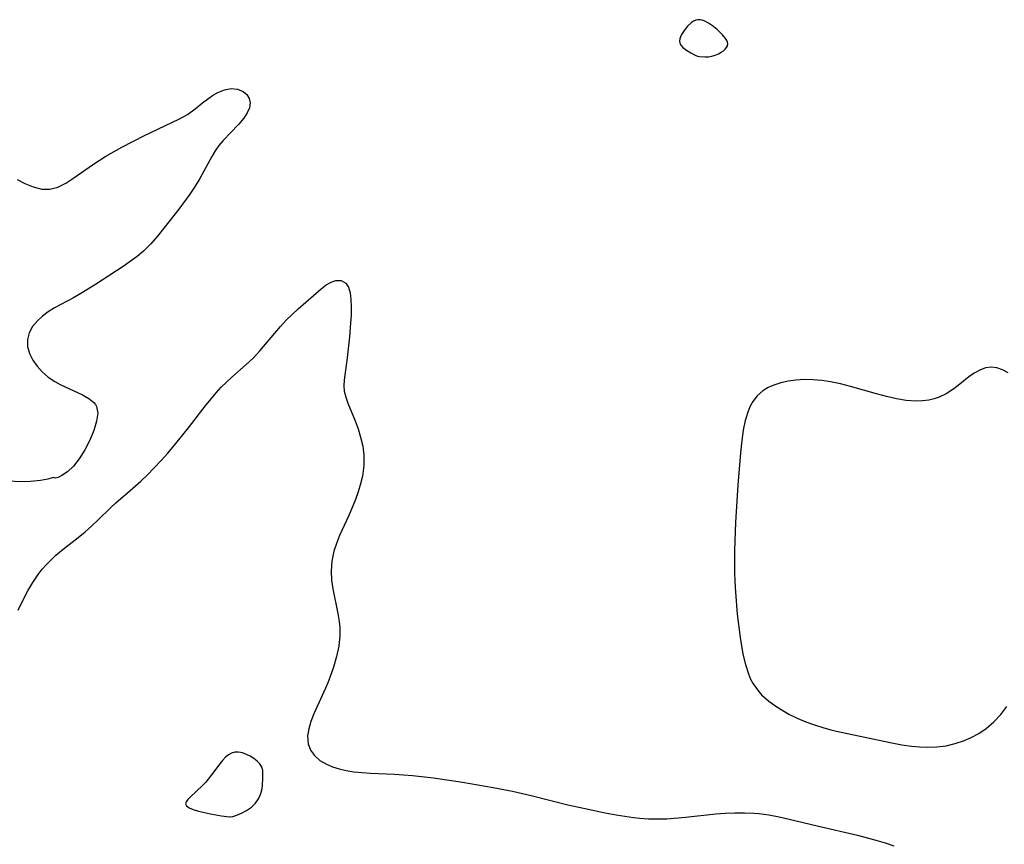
# Model space of a CAD drawing. Header units: metres. Extents: x 1073367 to 1082519, y 1569854 to 1574957.
# Tile 205 of 256: x 1075583 to 1075751, y 1573377 to 1573518. Entities that reach past the tile are written whole.
import ezdxf

# ---------------------------------------------------------------- set-up
doc = ezdxf.new("R2010")
doc.units = ezdxf.units.M
doc.layers.add('CGG_CurvaNivelLidar_v1', color=253, linetype='Continuous', lineweight=30)

msp = doc.modelspace()

# ---------------------------------------------------------------- linework, layer by layer
at = {"layer": 'CGG_CurvaNivelLidar_v1'}
for p, q in [((1075697.4674, 1573517.2537, 67.5), (1075696.7937, 1573516.6498, 67.5)), ((1075697.8225, 1573517.4914, 67.5), (1075697.4674, 1573517.2537, 67.5)), ((1075698.1884, 1573517.6659, 67.5), (1075697.8225, 1573517.4914, 67.5)), ((1075698.566, 1573517.755, 67.5), (1075698.1884, 1573517.6659, 67.5)), ((1075698.9135, 1573517.7467, 67.5), (1075698.566, 1573517.755, 67.5)), ((1075699.2685, 1573517.6688, 67.5), (1075698.9135, 1573517.7467, 67.5)), ((1075699.6283, 1573517.5383, 67.5), (1075699.2685, 1573517.6688, 67.5)), ((1075700.353, 1573517.1664, 67.5), (1075699.6283, 1573517.5383, 67.5)), ((1075701.069, 1573516.6954, 67.5), (1075700.353, 1573517.1664, 67.5)), ((1075695.7446, 1573515.2107, 67.5), (1075695.5718, 1573514.8406, 67.5)), ((1075696.1924, 1573515.9352, 67.5), (1075695.7446, 1573515.2107, 67.5)), ((1075696.7937, 1573516.6498, 67.5), (1075696.1924, 1573515.9352, 67.5)), ((1075701.7708, 1573516.1383, 67.5), (1075701.069, 1573516.6954, 67.5)), ((1075702.7432, 1573515.1949, 67.5), (1075701.7708, 1573516.1383, 67.5)), ((1075703.2724, 1573514.549, 67.5), (1075702.7432, 1573515.1949, 67.5)), ((1075695.4441, 1573514.4738, 67.5), (1075695.3854, 1573514.1093, 67.5)), ((1075695.3854, 1573514.1093, 67.5), (1075695.4556, 1573513.7296, 67.5)), ((1075695.5718, 1573514.8406, 67.5), (1075695.4441, 1573514.4738, 67.5)), ((1075695.4556, 1573513.7296, 67.5), (1075695.6705, 1573513.3546, 67.5)), ((1075703.4734, 1573514.2288, 67.5), (1075703.2724, 1573514.549, 67.5)), ((1075703.6098, 1573513.9135, 67.5), (1075703.4734, 1573514.2288, 67.5)), ((1075703.5933, 1573513.3052, 67.5), (1075703.6573, 1573513.6062, 67.5)), ((1075703.6573, 1573513.6062, 67.5), (1075703.6098, 1573513.9135, 67.5)), ((1075695.6705, 1573513.3546, 67.5), (1075696.0024, 1573512.9938, 67.5)), ((1075696.0024, 1573512.9938, 67.5), (1075696.4131, 1573512.6552, 67.5)), ((1075696.4131, 1573512.6552, 67.5), (1075697.3237, 1573512.0765, 67.5)), ((1075697.3237, 1573512.0765, 67.5), (1075698.0592, 1573511.7073, 67.5)), ((1075701.5159, 1573511.722, 67.5), (1075702.0517, 1573511.9429, 67.5)), ((1075702.0517, 1573511.9429, 67.5), (1075702.5266, 1573512.1956, 67.5)), ((1075702.5266, 1573512.1956, 67.5), (1075702.9125, 1573512.4631, 67.5)), ((1075702.9125, 1573512.4631, 67.5), (1075703.2023, 1573512.734, 67.5)), ((1075703.2023, 1573512.734, 67.5), (1075703.4339, 1573513.0147, 67.5)), ((1075703.4339, 1573513.0147, 67.5), (1075703.5933, 1573513.3052, 67.5)), ((1075698.0592, 1573511.7073, 67.5), (1075698.5, 1573511.524, 67.5)), ((1075698.5, 1573511.524, 67.5), (1075698.8527, 1573511.444, 67.5)), ((1075698.8527, 1573511.444, 67.5), (1075699.788, 1573511.3941, 67.5)), ((1075699.788, 1573511.3941, 67.5), (1075700.3706, 1573511.4386, 67.5)), ((1075700.3706, 1573511.4386, 67.5), (1075700.9466, 1573511.5492, 67.5)), ((1075700.9466, 1573511.5492, 67.5), (1075701.5159, 1573511.722, 67.5)), ((1075615.6251, 1573504.79, 67), (1075616.5072, 1573505.2933, 67)), ((1075616.5072, 1573505.2933, 67), (1075617.6688, 1573505.7758, 67)), ((1075617.6688, 1573505.7758, 67), (1075618.7988, 1573505.998, 67)), ((1075618.7988, 1573505.998, 67), (1075619.896, 1573505.9006, 67)), ((1075619.896, 1573505.9006, 67), (1075620.8422, 1573505.5034, 67)), ((1075620.8422, 1573505.5034, 67), (1075621.4629, 1573504.9753, 67)), ((1075612.6522, 1573502.5405, 67), (1075613.8954, 1573503.549, 67)), ((1075613.8954, 1573503.549, 67), (1075614.7526, 1573504.1998, 67)), ((1075614.7526, 1573504.1998, 67), (1075615.6251, 1573504.79, 67)), ((1075621.4629, 1573504.9753, 67), (1075621.8802, 1573504.3112, 67)), ((1075621.8802, 1573504.3112, 67), (1075622.0453, 1573503.5482, 67)), ((1075622.0453, 1573503.5482, 67), (1075621.9207, 1573502.7172, 67)), ((1075611.3428, 1573501.5782, 67), (1075612.6522, 1573502.5405, 67)), ((1075621.5474, 1573501.8461, 67), (1075620.9784, 1573500.9595, 67)), ((1075621.9207, 1573502.7172, 67), (1075621.5474, 1573501.8461, 67)), ((1075603.9835, 1573497.9557, 67), (1075609.8782, 1573500.7471, 67)), ((1075609.8782, 1573500.7471, 67), (1075611.3428, 1573501.5782, 67)), ((1075620.9784, 1573500.9595, 67), (1075620.0366, 1573499.8279, 67)), ((1075620.0366, 1573499.8279, 67), (1075617.4229, 1573497.1402, 67)), ((1075600.1112, 1573495.9829, 67), (1075603.9835, 1573497.9557, 67)), ((1075617.4229, 1573497.1402, 67), (1075616.7138, 1573496.286, 67)), ((1075597.401, 1573494.4464, 67), (1075600.1112, 1573495.9829, 67)), ((1075616.0809, 1573495.3569, 67), (1075615.4978, 1573494.3605, 67)), ((1075616.7138, 1573496.286, 67), (1075616.0809, 1573495.3569, 67)), ((1075595.1036, 1573492.9718, 67), (1075596.2347, 1573493.7189, 67)), ((1075596.2347, 1573493.7189, 67), (1075597.401, 1573494.4464, 67)), ((1075615.4978, 1573494.3605, 67), (1075613.4596, 1573490.6384, 67)), ((1075591.913, 1573490.7395, 67), (1075595.1036, 1573492.9718, 67)), ((1075582.2541, 1573490.4286, 67), (1075583.5327, 1573489.7799, 67)), ((1075590.5512, 1573489.8486, 67), (1075591.913, 1573490.7395, 67)), ((1075613.4596, 1573490.6384, 67), (1075612.6471, 1573489.2943, 67)), ((1075583.5327, 1573489.7799, 67), (1075585.0007, 1573489.1792, 67)), ((1075585.0007, 1573489.1792, 67), (1075586.4428, 1573488.8163, 67)), ((1075586.4428, 1573488.8163, 67), (1075587.8418, 1573488.7836, 67)), ((1075587.8418, 1573488.7836, 67), (1075589.2077, 1573489.1574, 67)), ((1075589.2077, 1573489.1574, 67), (1075590.5512, 1573489.8486, 67)), ((1075612.6471, 1573489.2943, 67), (1075611.7623, 1573487.9699, 67)), ((1075611.7623, 1573487.9699, 67), (1075609.8496, 1573485.3831, 67)), ((1075609.8496, 1573485.3831, 67), (1075607.3071, 1573482.1308, 67)), ((1075607.3071, 1573482.1308, 67), (1075606.2045, 1573480.7704, 67)), ((1075606.2045, 1573480.7704, 67), (1075605.0583, 1573479.4616, 67)), ((1075603.8347, 1573478.2397, 67), (1075602.7297, 1573477.3035, 67)), ((1075605.0583, 1573479.4616, 67), (1075603.8347, 1573478.2397, 67)), ((1075601.5665, 1573476.4316, 67), (1075600.3658, 1573475.6014, 67)), ((1075602.7297, 1573477.3035, 67), (1075601.5665, 1573476.4316, 67)), ((1075600.3658, 1573475.6014, 67), (1075595.6329, 1573472.525, 67)), ((1075635.8812, 1573472.9382, 67), (1075636.6671, 1573473.2167, 67)), ((1075636.6671, 1573473.2167, 67), (1075637.6254, 1573473.2291, 67)), ((1075637.6254, 1573473.2291, 67), (1075638.3935, 1573472.7658, 67)), ((1075595.6329, 1573472.525, 67), (1075593.143, 1573470.9834, 67)), ((1075630.2679, 1573468.3745, 67), (1075634.1774, 1573471.7985, 67)), ((1075634.1774, 1573471.7985, 67), (1075635.0658, 1573472.4715, 67)), ((1075635.0658, 1573472.4715, 67), (1075635.8812, 1573472.9382, 67)), ((1075638.3935, 1573472.7658, 67), (1075638.8443, 1573472.0532, 67)), ((1075638.8443, 1573472.0532, 67), (1075639.129, 1573471.0894, 67)), ((1075591.8877, 1573470.269, 67), (1075588.61, 1573468.5103, 67)), ((1075593.143, 1573470.9834, 67), (1075591.8877, 1573470.269, 67)), ((1075639.129, 1573471.0894, 67), (1075639.2753, 1573469.9598, 67)), ((1075639.2753, 1573469.9598, 67), (1075639.3212, 1573468.6984, 67)), ((1075588.61, 1573468.5103, 67), (1075587.5457, 1573467.8391, 67)), ((1075629.2298, 1573467.4217, 67), (1075630.2679, 1573468.3745, 67)), ((1075639.3212, 1573468.6984, 67), (1075639.2928, 1573467.3429, 67)), ((1075586.5696, 1573467.1121, 67), (1075585.7089, 1573466.3229, 67)), ((1075587.5457, 1573467.8391, 67), (1075586.5696, 1573467.1121, 67)), ((1075627.2567, 1573465.3581, 67), (1075628.2308, 1573466.4164, 67)), ((1075628.2308, 1573466.4164, 67), (1075629.2298, 1573467.4217, 67)), ((1075639.2928, 1573467.3429, 67), (1075639.2116, 1573465.9243, 67)), ((1075584.8954, 1573465.3268, 67), (1075584.3133, 1573464.2589, 67)), ((1075585.7089, 1573466.3229, 67), (1075584.8954, 1573465.3268, 67)), ((1075623.6988, 1573461.1839, 67), (1075627.2567, 1573465.3581, 67)), ((1075639.2116, 1573465.9243, 67), (1075639.0159, 1573463.5858, 67)), ((1075584.3133, 1573464.2589, 67), (1075584.0098, 1573463.1388, 67)), ((1075584.0098, 1573463.1388, 67), (1075584.0313, 1573461.9461, 67)), ((1075639.0159, 1573463.5858, 67), (1075638.6235, 1573459.9799, 67)), ((1075584.0313, 1573461.9461, 67), (1075584.3534, 1573460.7493, 67)), ((1075584.3534, 1573460.7493, 67), (1075584.9279, 1573459.582, 67)), ((1075621.364, 1573458.8398, 67), (1075622.5469, 1573459.9527, 67)), ((1075622.5469, 1573459.9527, 67), (1075623.6988, 1573461.1839, 67)), ((1075638.6235, 1573459.9799, 67), (1075638.1443, 1573456.1718, 67)), ((1075584.9279, 1573459.582, 67), (1075585.6607, 1573458.5459, 67)), ((1075585.6607, 1573458.5459, 67), (1075586.5466, 1573457.5812, 67)), ((1075618.9094, 1573456.6964, 67), (1075621.364, 1573458.8398, 67)), ((1075747.6933, 1573458.2597, 67.5), (1075746.7299, 1573457.9045, 67.5)), ((1075748.6637, 1573458.3921, 67.5), (1075747.6933, 1573458.2597, 67.5)), ((1075749.6379, 1573458.2633, 67.5), (1075748.6637, 1573458.3921, 67.5)), ((1075750.6129, 1573457.916, 67.5), (1075749.6379, 1573458.2633, 67.5)), ((1075586.5466, 1573457.5812, 67), (1075587.555, 1573456.7063, 67)), ((1075587.555, 1573456.7063, 67), (1075588.6624, 1573455.9444, 67)), ((1075617.9968, 1573455.8545, 67), (1075618.9094, 1573456.6964, 67)), ((1075716.776, 1573456.277, 67.5), (1075715.3103, 1573456.1842, 67.5)), ((1075718.2704, 1573456.2563, 67.5), (1075716.776, 1573456.277, 67.5)), ((1075719.7214, 1573456.1263, 67.5), (1075718.2704, 1573456.2563, 67.5)), ((1075744.8385, 1573456.7271, 67.5), (1075743.0332, 1573455.2812, 67.5)), ((1075745.7771, 1573457.3786, 67.5), (1075744.8385, 1573456.7271, 67.5)), ((1075746.7299, 1573457.9045, 67.5), (1075745.7771, 1573457.3786, 67.5)), ((1075751.5859, 1573457.407, 67.5), (1075750.6129, 1573457.916, 67.5)), ((1075588.6624, 1573455.9444, 67), (1075589.6147, 1573455.4208, 67)), ((1075589.6147, 1573455.4208, 67), (1075593.4371, 1573453.6615, 67)), ((1075616.3036, 1573454.0917, 67), (1075617.114, 1573454.9751, 67)), ((1075617.114, 1573454.9751, 67), (1075617.9968, 1573455.8545, 67)), ((1075638.1443, 1573456.1718, 67), (1075638.0868, 1573455.2096, 67)), ((1075638.0868, 1573455.2096, 67), (1075638.1384, 1573454.2929, 67)), ((1075710.5647, 1573454.8961, 67.5), (1075709.6656, 1573454.351, 67.5)), ((1075711.5482, 1573455.3353, 67.5), (1075710.5647, 1573454.8961, 67.5)), ((1075712.741, 1573455.7207, 67.5), (1075711.5482, 1573455.3353, 67.5)), ((1075714.0005, 1573456.0009, 67.5), (1075712.741, 1573455.7207, 67.5)), ((1075715.3103, 1573456.1842, 67.5), (1075714.0005, 1573456.0009, 67.5)), ((1075721.1793, 1573455.9003, 67.5), (1075719.7214, 1573456.1263, 67.5)), ((1075722.9161, 1573455.5278, 67.5), (1075721.1793, 1573455.9003, 67.5)), ((1075724.6491, 1573455.079, 67.5), (1075722.9161, 1573455.5278, 67.5)), ((1075729.0456, 1573453.8286, 67.5), (1075724.6491, 1573455.079, 67.5)), ((1075742.0812, 1573454.5674, 67.5), (1075740.9634, 1573453.8695, 67.5)), ((1075743.0332, 1573455.2812, 67.5), (1075742.0812, 1573454.5674, 67.5)), ((1075593.4371, 1573453.6615, 67), (1075594.516, 1573453.0516, 67)), ((1075594.516, 1573453.0516, 67), (1075595.3654, 1573452.3528, 67)), ((1075614.5262, 1573451.9473, 67), (1075616.3036, 1573454.0917, 67)), ((1075638.1384, 1573454.2929, 67), (1075638.3761, 1573453.2776, 67)), ((1075638.3761, 1573453.2776, 67), (1075638.7525, 1573452.2572, 67)), ((1075708.7012, 1573453.5165, 67.5), (1075707.9259, 1573452.5217, 67.5)), ((1075709.6656, 1573454.351, 67.5), (1075708.7012, 1573453.5165, 67.5)), ((1075730.7704, 1573453.3748, 67.5), (1075729.0456, 1573453.8286, 67.5)), ((1075732.4777, 1573452.9926, 67.5), (1075730.7704, 1573453.3748, 67.5)), ((1075734.1597, 1573452.7187, 67.5), (1075732.4777, 1573452.9926, 67.5)), ((1075738.8925, 1573452.9901, 67.5), (1075737.9888, 1573452.7702, 67.5)), ((1075739.7631, 1573453.2947, 67.5), (1075738.8925, 1573452.9901, 67.5)), ((1075740.9634, 1573453.8695, 67.5), (1075739.7631, 1573453.2947, 67.5)), ((1075595.3654, 1573452.3528, 67), (1075595.6436, 1573451.9979, 67)), ((1075595.6436, 1573451.9979, 67), (1075595.8287, 1573451.6546, 67)), ((1075595.8287, 1573451.6546, 67), (1075596.0092, 1573450.5397, 67)), ((1075611.52, 1573448.0619, 67), (1075614.5262, 1573451.9473, 67)), ((1075638.7525, 1573452.2572, 67), (1075639.9895, 1573449.2278, 67)), ((1075707.4847, 1573451.7257, 67.5), (1075707.1214, 1573450.8665, 67.5)), ((1075707.9259, 1573452.5217, 67.5), (1075707.4847, 1573451.7257, 67.5)), ((1075735.8063, 1573452.5974, 67.5), (1075734.1597, 1573452.7187, 67.5)), ((1075736.9128, 1573452.6288, 67.5), (1075735.8063, 1573452.5974, 67.5)), ((1075737.9888, 1573452.7702, 67.5), (1075736.9128, 1573452.6288, 67.5)), ((1075596.0092, 1573450.5397, 67), (1075595.8156, 1573449.1538, 67)), ((1075707.1214, 1573450.8665, 67.5), (1075706.6509, 1573449.3083, 67.5)), ((1075595.8156, 1573449.1538, 67), (1075595.3359, 1573447.589, 67)), ((1075609.3708, 1573445.363, 67), (1075611.52, 1573448.0619, 67)), ((1075639.9895, 1573449.2278, 67), (1075640.4904, 1573447.8586, 67)), ((1075640.4904, 1573447.8586, 67), (1075640.9317, 1573446.4434, 67)), ((1075706.6509, 1573449.3083, 67.5), (1075706.3111, 1573447.6419, 67.5)), ((1075595.3359, 1573447.589, 67), (1075594.656, 1573445.939, 67)), ((1075640.9317, 1573446.4434, 67), (1075641.2882, 1573444.9194, 67)), ((1075706.3111, 1573447.6419, 67.5), (1075706.0589, 1573445.8986, 67.5)), ((1075594.656, 1573445.939, 67), (1075593.8279, 1573444.2786, 67)), ((1075607.9782, 1573443.7132, 67), (1075609.3708, 1573445.363, 67)), ((1075641.2882, 1573444.9194, 67), (1075641.4871, 1573443.3612, 67)), ((1075706.0589, 1573445.8986, 67.5), (1075705.8264, 1573443.7566, 67.5)), ((1075593.8279, 1573444.2786, 67), (1075592.866, 1573442.7407, 67)), ((1075606.8385, 1573442.4329, 67), (1075607.9782, 1573443.7132, 67)), ((1075641.4871, 1573443.3612, 67), (1075641.4735, 1573441.5815, 67)), ((1075705.8264, 1573443.7566, 67.5), (1075705.3674, 1573438.2239, 67.5)), ((1075591.8706, 1573441.5114, 67), (1075590.8502, 1573440.5366, 67)), ((1075592.866, 1573442.7407, 67), (1075591.8706, 1573441.5114, 67)), ((1075604.5224, 1573440.0179, 67), (1075605.6722, 1573441.1854, 67)), ((1075605.6722, 1573441.1854, 67), (1075606.8385, 1573442.4329, 67)), ((1075641.4735, 1573441.5815, 67), (1075641.2321, 1573439.7878, 67)), ((1075588.2478, 1573439.4654, 67), (1075587.4662, 1573439.2784, 67)), ((1075588.5, 1573439.562, 67), (1075588.2478, 1573439.4654, 67)), ((1075588.7386, 1573439.4589, 67), (1075588.5, 1573439.562, 67)), ((1075589.2253, 1573439.5587, 67), (1075588.7386, 1573439.4589, 67)), ((1075589.8934, 1573439.8654, 67), (1075589.2253, 1573439.5587, 67)), ((1075590.8502, 1573440.5366, 67), (1075589.8934, 1573439.8654, 67)), ((1075603.3486, 1573438.896, 67), (1075604.5224, 1573440.0179, 67)), ((1075641.2321, 1573439.7878, 67), (1075640.9205, 1573438.4399, 67)), ((1075582.7654, 1573438.8117, 67), (1075580.8853, 1573438.9324, 67)), ((1075584.5386, 1573438.8703, 67), (1075582.7654, 1573438.8117, 67)), ((1075586.2632, 1573439.0638, 67), (1075584.5386, 1573438.8703, 67)), ((1075587.4662, 1573439.2784, 67), (1075586.2632, 1573439.0638, 67)), ((1075601.5711, 1573437.3196, 67), (1075603.3486, 1573438.896, 67)), ((1075640.9205, 1573438.4399, 67), (1075640.5194, 1573437.0987, 67)), ((1075705.3674, 1573438.2239, 67.5), (1075704.9792, 1573431.9194, 67.5)), ((1075599.1314, 1573435.2191, 67), (1075601.5711, 1573437.3196, 67)), ((1075640.5194, 1573437.0987, 67), (1075640.048, 1573435.7675, 67)), ((1075598.1908, 1573434.3655, 67), (1075599.1314, 1573435.2191, 67)), ((1075639.6782, 1573434.828, 67), (1075638.9058, 1573433.0671, 67)), ((1075640.048, 1573435.7675, 67), (1075639.6782, 1573434.828, 67)), ((1075596.102, 1573432.324, 67), (1075598.1908, 1573434.3655, 67)), ((1075638.9058, 1573433.0671, 67), (1075637.3089, 1573429.6143, 67)), ((1075593.8478, 1573430.2809, 67), (1075594.9967, 1573431.2969, 67)), ((1075594.9967, 1573431.2969, 67), (1075596.102, 1573432.324, 67)), ((1075704.9792, 1573431.9194, 67.5), (1075704.8027, 1573427.0434, 67.5)), ((1075592.6588, 1573429.2883, 67), (1075593.8478, 1573430.2809, 67)), ((1075637.3089, 1573429.6143, 67), (1075636.7819, 1573428.2902, 67)), ((1075590.1227, 1573427.2982, 67), (1075592.6588, 1573429.2883, 67)), ((1075636.7819, 1573428.2902, 67), (1075636.3525, 1573426.9514, 67)), ((1075588.0366, 1573425.5104, 67), (1075588.8812, 1573426.2756, 67)), ((1075588.8812, 1573426.2756, 67), (1075590.1227, 1573427.2982, 67)), ((1075636.3525, 1573426.9514, 67), (1075636.0014, 1573425.2538, 67)), ((1075704.8027, 1573427.0434, 67.5), (1075704.7955, 1573423.4496, 67.5)), ((1075586.5286, 1573423.867, 67), (1075587.2398, 1573424.6991, 67)), ((1075587.2398, 1573424.6991, 67), (1075588.0366, 1573425.5104, 67)), ((1075636.0014, 1573425.2538, 67), (1075635.88, 1573423.5407, 67)), ((1075584.9473, 1573421.6298, 67), (1075585.8641, 1573422.9903, 67)), ((1075585.8641, 1573422.9903, 67), (1075586.5286, 1573423.867, 67)), ((1075635.88, 1573423.5407, 67), (1075635.9714, 1573422.0289, 67)), ((1075704.7955, 1573423.4496, 67.5), (1075704.8561, 1573421.7073, 67.5)), ((1075584.0987, 1573420.2119, 67), (1075584.9473, 1573421.6298, 67)), ((1075635.9714, 1573422.0289, 67), (1075636.1972, 1573420.516, 67)), ((1075704.8561, 1573421.7073, 67.5), (1075704.9574, 1573419.9697, 67.5)), ((1075583.3121, 1573418.7525, 67), (1075584.0987, 1573420.2119, 67)), ((1075636.1972, 1573420.516, 67), (1075637.0403, 1573416.3409, 67)), ((1075704.9574, 1573419.9697, 67.5), (1075705.2873, 1573416.199, 67.5)), ((1075582.4286, 1573416.9018, 67), (1075583.3121, 1573418.7525, 67)), ((1075637.0403, 1573416.3409, 67), (1075637.2586, 1573414.9409, 67)), ((1075705.2873, 1573416.199, 67.5), (1075705.7713, 1573412.2203, 67.5)), ((1075637.2586, 1573414.9409, 67), (1075637.3554, 1573413.926, 67)), ((1075637.3665, 1573412.5168, 67), (1075637.1803, 1573410.7517, 67)), ((1075637.3554, 1573413.926, 67), (1075637.3665, 1573412.5168, 67)), ((1075705.7713, 1573412.2203, 67.5), (1075706.2554, 1573409.3448, 67.5)), ((1075637.1803, 1573410.7517, 67), (1075636.8133, 1573408.9539, 67)), ((1075706.2554, 1573409.3448, 67.5), (1075706.657, 1573407.6338, 67.5)), ((1075636.8133, 1573408.9539, 67), (1075636.3062, 1573407.1627, 67)), ((1075706.657, 1573407.6338, 67.5), (1075707.1862, 1573406.0054, 67.5)), ((1075636.3062, 1573407.1627, 67), (1075635.6861, 1573405.3913, 67)), ((1075707.1862, 1573406.0054, 67.5), (1075707.5662, 1573405.1225, 67.5)), ((1075635.3206, 1573404.4697, 67), (1075634.9336, 1573403.5598, 67)), ((1075635.6861, 1573405.3913, 67), (1075635.3206, 1573404.4697, 67)), ((1075707.5662, 1573405.1225, 67.5), (1075708.0151, 1573404.2837, 67.5)), ((1075708.0151, 1573404.2837, 67.5), (1075708.7062, 1573403.2804, 67.5)), ((1075634.9336, 1573403.5598, 67), (1075632.9358, 1573399.1707, 67)), ((1075708.7062, 1573403.2804, 67.5), (1075709.4366, 1573402.4485, 67.5)), ((1075709.4366, 1573402.4485, 67.5), (1075710.6646, 1573401.3415, 67.5)), ((1075710.6646, 1573401.3415, 67.5), (1075712.0351, 1573400.3515, 67.5)), ((1075632.9358, 1573399.1707, 67), (1075632.4332, 1573397.8658, 67)), ((1075712.0351, 1573400.3515, 67.5), (1075713.0522, 1573399.7225, 67.5)), ((1075713.0522, 1573399.7225, 67.5), (1075714.1131, 1573399.1369, 67.5)), ((1075714.1131, 1573399.1369, 67.5), (1075715.5206, 1573398.4497, 67.5)), ((1075749.1223, 1573397.7873, 67.5), (1075750.2993, 1573399.0463, 67.5)), ((1075750.2993, 1573399.0463, 67.5), (1075751.355, 1573400.4256, 67.5)), ((1075632.4332, 1573397.8658, 67), (1075632.06, 1573396.6023, 67)), ((1075715.5206, 1573398.4497, 67.5), (1075716.9774, 1573397.828, 67.5)), ((1075716.9774, 1573397.828, 67.5), (1075718.4759, 1573397.2739, 67.5)), ((1075747.8275, 1573396.6698, 67.5), (1075749.1223, 1573397.7873, 67.5)), ((1075632.06, 1573396.6023, 67), (1075631.8639, 1573395.3948, 67)), ((1075718.4759, 1573397.2739, 67.5), (1075719.8682, 1573396.8317, 67.5)), ((1075719.8682, 1573396.8317, 67.5), (1075721.2841, 1573396.4431, 67.5)), ((1075721.2841, 1573396.4431, 67.5), (1075722.725, 1573396.0991, 67.5)), ((1075722.725, 1573396.0991, 67.5), (1075731.7047, 1573394.2154, 67.5)), ((1075745.2656, 1573395.1113, 67.5), (1075746.5483, 1573395.7988, 67.5)), ((1075746.5483, 1573395.7988, 67.5), (1075747.8275, 1573396.6698, 67.5)), ((1075631.8639, 1573395.3948, 67), (1075631.9484, 1573394.0306, 67)), ((1075631.9484, 1573394.0306, 67), (1075632.3628, 1573392.9841, 67)), ((1075731.7047, 1573394.2154, 67.5), (1075733.3758, 1573393.9077, 67.5)), ((1075740.9658, 1573393.7352, 67.5), (1075742.5267, 1573394.0929, 67.5)), ((1075742.5267, 1573394.0929, 67.5), (1075743.9207, 1573394.5441, 67.5)), ((1075743.9207, 1573394.5441, 67.5), (1075745.2656, 1573395.1113, 67.5)), ((1075618.8938, 1573392.4792, 67), (1075618.3494, 1573392.1746, 67)), ((1075619.4101, 1573392.6164, 67), (1075618.8938, 1573392.4792, 67)), ((1075620.0694, 1573392.6213, 67), (1075619.4101, 1573392.6164, 67)), ((1075620.7464, 1573392.4877, 67), (1075620.0694, 1573392.6213, 67)), ((1075621.4242, 1573392.2501, 67), (1075620.7464, 1573392.4877, 67)), ((1075632.3628, 1573392.9841, 67), (1075633.0554, 1573392.0483, 67)), ((1075733.3758, 1573393.9077, 67.5), (1075735.0411, 1573393.6613, 67.5)), ((1075735.0411, 1573393.6613, 67.5), (1075736.4414, 1573393.5224, 67.5)), ((1075736.4414, 1573393.5224, 67.5), (1075737.8338, 1573393.4656, 67.5)), ((1075737.8338, 1573393.4656, 67.5), (1075739.3704, 1573393.5233, 67.5)), ((1075739.3704, 1573393.5233, 67.5), (1075740.9658, 1573393.7352, 67.5)), ((1075616.8802, 1573390.6572, 67), (1075615.474, 1573388.7664, 67)), ((1075617.3523, 1573391.2328, 67), (1075616.8802, 1573390.6572, 67)), ((1075617.8391, 1573391.7477, 67), (1075617.3523, 1573391.2328, 67)), ((1075618.3494, 1573392.1746, 67), (1075617.8391, 1573391.7477, 67)), ((1075622.0848, 1573391.9331, 67), (1075621.4242, 1573392.2501, 67)), ((1075622.7076, 1573391.5523, 67), (1075622.0848, 1573391.9331, 67)), ((1075623.267, 1573391.1164, 67), (1075622.7076, 1573391.5523, 67)), ((1075623.7305, 1573390.6272, 67), (1075623.267, 1573391.1164, 67)), ((1075633.0554, 1573392.0483, 67), (1075633.9747, 1573391.2329, 67)), ((1075633.9747, 1573391.2329, 67), (1075635.0833, 1573390.555, 67)), ((1075624.0552, 1573390.0801, 67), (1075623.7305, 1573390.6272, 67)), ((1075624.2025, 1573389.5179, 67), (1075624.0552, 1573390.0801, 67)), ((1075624.2415, 1573388.9076, 67), (1075624.2025, 1573389.5179, 67)), ((1075635.0833, 1573390.555, 67), (1075636.1206, 1573390.1109, 67)), ((1075636.1206, 1573390.1109, 67), (1075637.2464, 1573389.7622, 67)), ((1075637.2464, 1573389.7622, 67), (1075638.4418, 1573389.4971, 67)), ((1075638.4418, 1573389.4971, 67), (1075639.787, 1573389.2932, 67)), ((1075639.787, 1573389.2932, 67), (1075641.1791, 1573389.1542, 67)), ((1075641.1791, 1573389.1542, 67), (1075642.6055, 1573389.0612, 67)), ((1075642.6055, 1573389.0612, 67), (1075646.7296, 1573388.8819, 67)), ((1075614.4711, 1573387.5282, 67), (1075613.9272, 1573386.9552, 67)), ((1075615.474, 1573388.7664, 67), (1075614.4711, 1573387.5282, 67)), ((1075624.1382, 1573386.871, 67), (1075624.2237, 1573388.2561, 67)), ((1075624.2237, 1573388.2561, 67), (1075624.2415, 1573388.9076, 67)), ((1075646.7296, 1573388.8819, 67), (1075649.7864, 1573388.6641, 67)), ((1075649.7864, 1573388.6641, 67), (1075653.3507, 1573388.253, 67)), ((1075653.3507, 1573388.253, 67), (1075658.3466, 1573387.4853, 67)), ((1075658.3466, 1573387.4853, 67), (1075663.5628, 1573386.5877, 67)), ((1075613.9272, 1573386.9552, 67), (1075611.8004, 1573384.9662, 67)), ((1075623.8471, 1573385.3966, 67), (1075624.0517, 1573386.1547, 67)), ((1075624.0517, 1573386.1547, 67), (1075624.1382, 1573386.871, 67)), ((1075663.5628, 1573386.5877, 67), (1075666.8562, 1573385.9561, 67)), ((1075666.8562, 1573385.9561, 67), (1075670.3027, 1573385.1685, 67)), ((1075611.1239, 1573384.1378, 67), (1075611.0251, 1573383.7784, 67)), ((1075611.4006, 1573384.5362, 67), (1075611.1239, 1573384.1378, 67)), ((1075611.8004, 1573384.9662, 67), (1075611.4006, 1573384.5362, 67)), ((1075622.2719, 1573383.2425, 67), (1075622.9914, 1573383.9202, 67)), ((1075622.9914, 1573383.9202, 67), (1075623.4977, 1573384.6351, 67)), ((1075623.4977, 1573384.6351, 67), (1075623.8471, 1573385.3966, 67)), ((1075670.3027, 1573385.1685, 67), (1075676.33, 1573383.6554, 67)), ((1075611.0251, 1573383.7784, 67), (1075611.1719, 1573383.4538, 67)), ((1075611.1719, 1573383.4538, 67), (1075611.6276, 1573383.1458, 67)), ((1075611.6276, 1573383.1458, 67), (1075612.3384, 1573382.8529, 67)), ((1075612.3384, 1573382.8529, 67), (1075613.2294, 1573382.5792, 67)), ((1075613.2294, 1573382.5792, 67), (1075615.2583, 1573382.1068, 67)), ((1075620.5867, 1573382.2227, 67), (1075621.4429, 1573382.676, 67)), ((1075621.4429, 1573382.676, 67), (1075622.2719, 1573383.2425, 67)), ((1075676.33, 1573383.6554, 67), (1075679.0181, 1573383.0372, 67)), ((1075679.0181, 1573383.0372, 67), (1075682.7207, 1573382.2694, 67)), ((1075682.7207, 1573382.2694, 67), (1075684.5692, 1573381.9283, 67)), ((1075703.228, 1573382.2018, 67), (1075704.8683, 1573382.279, 67)), ((1075704.8683, 1573382.279, 67), (1075706.5077, 1573382.2922, 67)), ((1075706.5077, 1573382.2922, 67), (1075708.1433, 1573382.2236, 67)), ((1075708.1433, 1573382.2236, 67), (1075708.9545, 1573382.152, 67)), ((1075615.2583, 1573382.1068, 67), (1075617.1479, 1573381.7673, 67)), ((1075617.1479, 1573381.7673, 67), (1075618.5, 1573381.5713, 67)), ((1075618.5, 1573381.5713, 67), (1075618.661, 1573381.5666, 67)), ((1075618.661, 1573381.5666, 67), (1075619.1125, 1573381.6674, 67)), ((1075619.1125, 1573381.6674, 67), (1075619.7834, 1573381.8857, 67)), ((1075619.7834, 1573381.8857, 67), (1075620.5867, 1573382.2227, 67)), ((1075684.5692, 1573381.9283, 67), (1075687.5201, 1573381.466, 67)), ((1075687.5201, 1573381.466, 67), (1075688.6282, 1573381.3394, 67)), ((1075688.6282, 1573381.3394, 67), (1075690.1265, 1573381.2384, 67)), ((1075690.1265, 1573381.2384, 67), (1075691.6301, 1573381.2153, 67)), ((1075691.6301, 1573381.2153, 67), (1075693.2291, 1573381.2674, 67)), ((1075693.2291, 1573381.2674, 67), (1075696.4314, 1573381.5239, 67)), ((1075696.4314, 1573381.5239, 67), (1075701.5895, 1573382.0747, 67)), ((1075701.5895, 1573382.0747, 67), (1075703.228, 1573382.2018, 67)), ((1075708.9545, 1573382.152, 67), (1075710.6887, 1573381.9145, 67)), ((1075710.6887, 1573381.9145, 67), (1075712.4204, 1573381.5896, 67)), ((1075712.4204, 1573381.5896, 67), (1075714.1532, 1573381.2065, 67)), ((1075714.1532, 1573381.2065, 67), (1075718.9365, 1573380.0483, 67)), ((1075718.9365, 1573380.0483, 67), (1075725.8229, 1573378.4492, 67)), ((1075725.8229, 1573378.4492, 67), (1075728.9447, 1573377.6129, 67)), ((1075728.9447, 1573377.6129, 67), (1075730.5262, 1573377.1308, 67)), ((1075730.5262, 1573377.1308, 67), (1075732.0496, 1573376.6073, 67))]:
    msp.add_line(p, q, dxfattribs=at)

doc.saveas('drawing.dxf')
